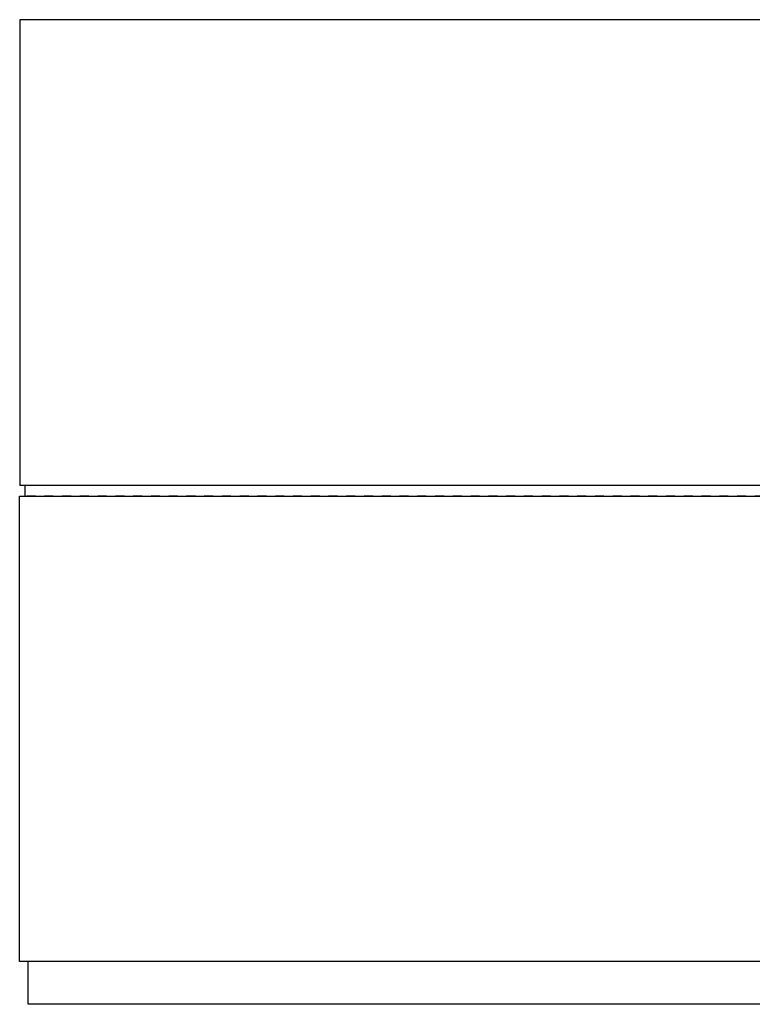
# Model space of a CAD drawing. Extents: x -156717 to 425753, y -51191 to 363295.
# Tile 36 of 256: x 51520 to 53583, y 101074 to 103844. Entities that reach past the tile are written whole.
import ezdxf
from ezdxf.enums import TextEntityAlignment as Align

# ---------------------------------------------------------------- set-up
doc = ezdxf.new("R2010")
doc.units = 0
doc.header["$LTSCALE"] = 50
doc.linetypes.add('STREEPJES', pattern=[0.1, 0.05, -0.05])
doc.layers.get('0').update_dxf_attribs({"linetype": 'CONTINUOUS'})
doc.layers.add('WL5911--_D', color=2, linetype='CONTINUOUS')
doc.styles.add('BURO-025', font='ARIAL.TTF', dxfattribs={"height": 125})

# ---------------------------------------------------------------- blocks, each defined once
blk = doc.blocks.new('*U1770')
at = {"color": 0, "ltscale": 10}
for p, q in [((30, -1353.3, -1722), (30, 2023.3, -1722)), ((1340, 2023.3, -1722), (30, 2023.3, -1722)), ((1340, -1680.7, -1722), (1340, 2023.3, -1722)), ((30, 2009.1, -1722), (0, 2009.1, -1722)), ((30, -1680.7, -1722), (30, -1429.6, -1722)), ((30, -1671.4, -1722), (0, -1671.4, -1722)), ((1340, -1680.7, -1722), (30, -1680.7, -1722)), ((30, -1680.7, -1722), (30, -2023.3, -1722)), ((1340, -2023.3, -1722), (1340, -1680.7, -1722)), ((0, -2009.1, -1722), (30, -2009.1, -1722)), ((30, -2023.3, -1722), (1340, -2023.3, -1722))]:
    blk.add_line(p, q, dxfattribs=at)
at = {"color": 8, "linetype": 'STREEPJES', "ltscale": 10}
for p, q in [((0, -1671.4, -1722), (0, 2009.1, -1722)), ((30, -1429.6, -1722), (30, -1353.3, -1722)), ((0, -1671.4, -1722), (0, -2009.1, -1722))]:
    blk.add_line(p, q, dxfattribs=at)
at = {"layer": 'WL5911--_D', "color": 2, "style": 'BURO-025'}
blk.add_attdef('POSNR', text='', height=125, dxfattribs=at).set_placement((0, 0), align=Align.MIDDLE)
at = {"layer": 'WL5911--_D', "color": 2, "style": 'BURO-025', "flags": 1}
for tag in ['TYPE', 'FABR']:
    blk.add_attdef(tag, text='', height=125, dxfattribs=at).set_placement((0, 0), align=Align.MIDDLE)
blk = doc.blocks.new('*U1771')
at = {"color": 0, "ltscale": 10}
for p, q in [((120, -2351, -1863), (120, 2693.7, -1863)), ((120, 2693.7, -1863), (1430, 2693.7, -1863)), ((1430, 2693.7, -1863), (1430, -671.5, -1863)), ((0, -2335.5, -1863), (0, 2670, -1863)), ((0, 2670, -1863), (120, 2670, -1863))]:
    blk.add_line(p, q, dxfattribs=at)
at = {"layer": 'WL5911--_D', "color": 2, "style": 'BURO-025'}
blk.add_attdef('POSNR', text='', height=125, dxfattribs=at).set_placement((0, 0), align=Align.MIDDLE)
at = {"layer": 'WL5911--_D', "color": 2, "style": 'BURO-025', "flags": 1}
for tag in ['TYPE', 'FABR']:
    blk.add_attdef(tag, text='', height=125, dxfattribs=at).set_placement((0, 0), align=Align.MIDDLE)

msp = doc.modelspace()

# ---------------------------------------------------------------- block references
at = {"layer": 'WL5911--_D', "rotation": 90}
for name, p in [('*U1770', (53543.71927, 102504.06456, 1722.00376)), ('*U1771', (54214.05611, 101074.06456, 1862.97723))]:
    msp.add_blockref(name, p, dxfattribs=at)

doc.saveas('drawing.dxf')
